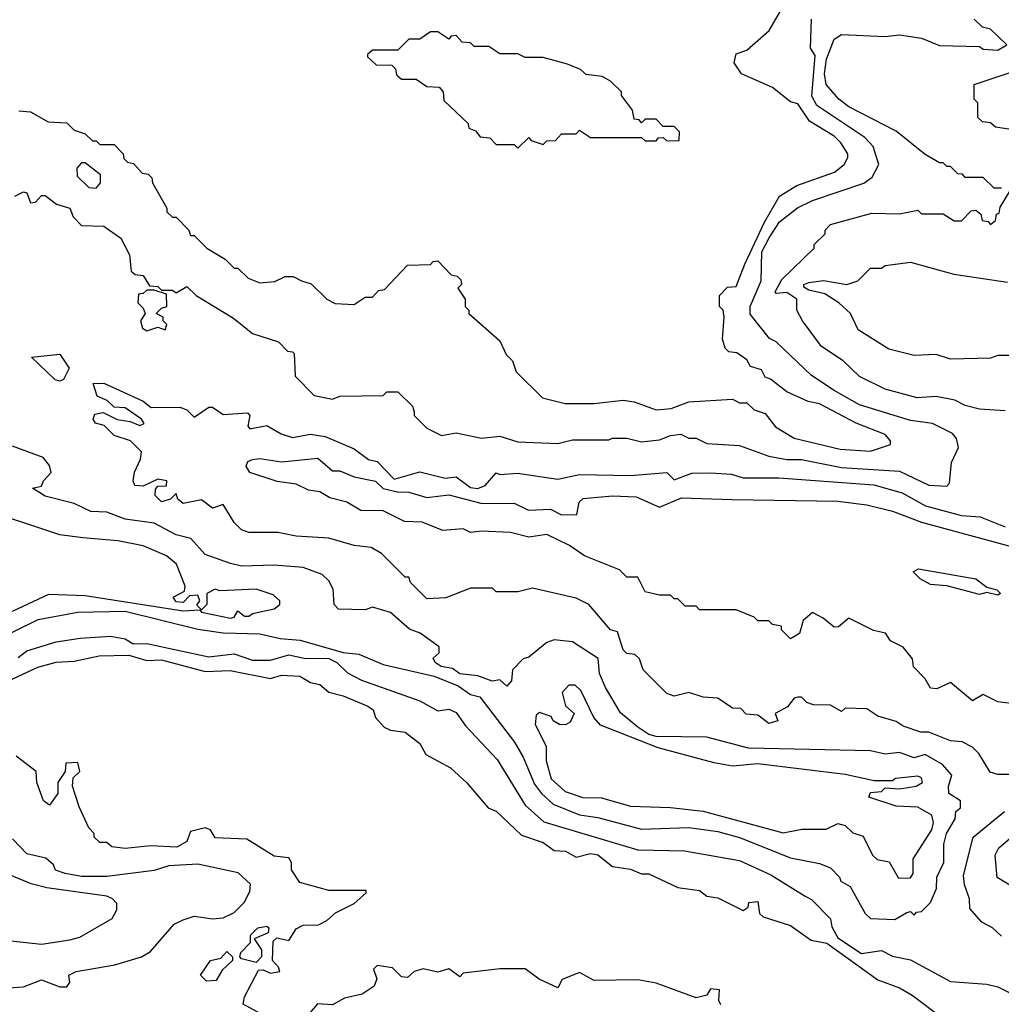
# Model space of a CAD drawing. Extents: x 2668140 to 2765664, y 823621 to 955240.
# Tile 168 of 256: x 2683615 to 2686315, y 889855 to 892564. Entities that reach past the tile are written whole.
import ezdxf

# ---------------------------------------------------------------- set-up
doc = ezdxf.new("R2010")
doc.units = 0

msp = doc.modelspace()

# ---------------------------------------------------------------- linework, layer by layer
at = {"layer": '0CON02XD'}
for points in [[(2683613, 892313), (2683645, 892310), (2683693, 892283), (2683745, 892280), (2683765, 892260), (2683795, 892250), (2683815, 892230), (2683825, 892230), (2683835, 892220), (2683875, 892220), (2683900, 892195), (2683901.7, 892181.7), (2683911.7, 892171.7), (2683928.3, 892168.3), (2683951.7, 892141.7), (2683968.3, 892138.3), (2683978.3, 892128.3), (2683980, 892115), (2684020, 892045), (2684020, 892035), (2684035, 892020), (2684045, 892020), (2684080, 891985), (2684085, 891970), (2684095, 891970), (2684130, 891935), (2684180, 891905), (2684205, 891880), (2684215, 891880), (2684243, 891853), (2684275, 891840), (2684317, 891843), (2684345, 891857.5), (2684367, 891857), (2684390, 891845), (2684417, 891837), (2684460, 891795), (2684483, 891783), (2684535, 891780), (2684565, 891800), (2684585, 891800), (2684601.7, 891818.3), (2684618.3, 891821.7), (2684681.7, 891888.3), (2684745, 891890), (2684751.7, 891898.3), (2684765, 891900), (2684801.7, 891861.7), (2684818.3, 891858.3), (2684828.3, 891848.3), (2684830, 891835), (2684820, 891825), (2684840, 891795), (2684840, 891775), (2684850, 891765), (2684850, 891755), (2684935, 891680), (2684953, 891643), (2684970, 891625), (2684980, 891595), (2685053, 891523), (2685115, 891507.5), (2685195, 891507.5), (2685275, 891516.7), (2685305, 891512.5), (2685365, 891490), (2685406.4, 891493.6), (2685455, 891512.5), (2685575, 891520), (2685595, 891510), (2685615, 891510), (2685635, 891490), (2685665, 891480), (2685693.6, 891443.6), (2685745, 891412.5), (2685871.7, 891381.7), (2685955, 891376.7), (2686010, 891395), (2686010, 891405), (2685995, 891422.5), (2685915, 891453.3), (2685815, 891506.7), (2685783.6, 891513.6), (2685725, 891540), (2685680, 891575), (2685665, 891580), (2685655, 891600), (2685625, 891610), (2685615, 891627.5), (2685587, 891647), (2685565, 891650), (2685555, 891660), (2685547.5, 891685), (2685552.5, 891745), (2685550, 891765), (2685540, 891775), (2685540, 891805), (2685561.7, 891828.3), (2685585, 891830), (2685609.3, 891890.7), (2685663.7, 892006.3), (2685705, 892078), (2685752.3, 892107.7), (2685855.9, 892144.1), (2685882.5, 892165), (2685892.5, 892185), (2685892.5, 892195), (2685873.3, 892225), (2685855, 892243.3), (2685786.7, 892285), (2685755, 892332.5), (2685735, 892337.5), (2685685, 892377.5), (2685600, 892415), (2685580, 892445), (2685585, 892470), (2685615, 892480), (2685676.4, 892533.6), (2685715, 892600)], [(2683601.7, 892078.3), (2683625, 892090), (2683635, 892087.5), (2683645, 892060), (2683658.3, 892061.7), (2683675, 892080), (2683685, 892080), (2683716.4, 892056.4), (2683752.5, 892045), (2683761.7, 892021.7), (2683785, 891997.5), (2683846.1, 891996.1), (2683893, 891963), (2683917, 891917), (2683921.7, 891871.7), (2683933, 891863), (2683955, 891860), (2683971.7, 891831.7), (2683995, 891830), (2684005, 891820), (2684035, 891820), (2684045, 891812.5), (2684075, 891830), (2684100, 891805), (2684203, 891743), (2684255, 891700), (2684327, 891677), (2684351.7, 891651.7), (2684365, 891650), (2684370, 891645), (2684373, 891583), (2684425, 891530), (2684475, 891520), (2684495, 891527.5), (2684615, 891530), (2684625, 891540), (2684655, 891540), (2684695, 891500), (2684700, 891485), (2684700, 891475), (2684735, 891440), (2684775, 891420), (2684815, 891427.5), (2684885, 891412.5), (2684935, 891417.5), (2684985, 891402.5), (2685095, 891397.5), (2685135, 891407.5), (2685235, 891407.5), (2685245, 891412.5), (2685285, 891412.5), (2685325, 891402.5), (2685375, 891407.5), (2685405, 891420), (2685433, 891423), (2685455, 891412.5), (2685475, 891412.5), (2685505, 891397.5), (2685595, 891392.5), (2685675, 891363.3), (2685725, 891353.8), (2685765, 891353.8), (2685875, 891332), (2686035, 891321.2), (2686115, 891283.3), (2686165, 891280), (2686171.7, 891288.3), (2686177.5, 891345), (2686197, 891387), (2686191.7, 891411.7), (2686180, 891425), (2686125, 891452.5), (2686065, 891461.2), (2685925, 891503.8), (2685855, 891543.3), (2685792.5, 891585), (2685695, 891677.5), (2685677, 891687), (2685623.9, 891753.9), (2685623.8, 891775), (2685653.8, 891845), (2685656.2, 891925), (2685676.4, 891963.6), (2685705, 892007.5), (2685753.9, 892046.1), (2685795, 892066.7), (2685936.1, 892113.9), (2685959.3, 892130.7), (2685977.5, 892165), (2685962.5, 892215), (2685939.5, 892239.5), (2685807.7, 892327.7), (2685793.2, 892353.2), (2685802.5, 892465), (2685790, 892485), (2685792.5, 892565)], [(2686315, 892100), (2686295, 892100), (2686265, 892130), (2686215, 892130), (2686208.3, 892138.3), (2686195, 892140), (2686175, 892160), (2686165, 892160), (2686155, 892170), (2686145, 892170), (2686105, 892192.5), (2686025, 892257.5), (2685895, 892323.8), (2685867.5, 892345), (2685832.5, 892385), (2685828.8, 892415), (2685834.3, 892455), (2685855, 892510), (2685875, 892523.3), (2685995, 892517.5), (2686035, 892522.5), (2686095, 892512.5), (2686145, 892492.5), (2686255, 892490), (2686265, 892482.5), (2686305, 892480), (2686330, 892495), (2686285, 892537.5), (2686263, 892543), (2686240, 892565)], [(2684985, 892210), (2685015, 892240), (2685021.7, 892231.7), (2685055, 892220), (2685065, 892230), (2685088.3, 892231.7), (2685105, 892250), (2685145, 892250), (2685155, 892260), (2685185, 892240), (2685325, 892240), (2685335, 892230), (2685365, 892230), (2685371.7, 892238.3), (2685385, 892240), (2685395, 892230), (2685428.3, 892231.7), (2685430, 892255), (2685415, 892270), (2685385, 892270), (2685365, 892290), (2685335, 892290), (2685325, 892280), (2685318.3, 892288.3), (2685305, 892290), (2685300, 892315), (2685270, 892355), (2685270, 892365), (2685240, 892395), (2685217, 892407), (2685173, 892413), (2685157, 892427), (2685121.7, 892441.7), (2685055, 892460), (2685005, 892460), (2684985, 892470), (2684935, 892470), (2684905, 892490), (2684865, 892490), (2684855, 892500), (2684831.7, 892501.7), (2684815, 892520), (2684801.7, 892518.3), (2684795, 892510), (2684765, 892530), (2684745, 892530), (2684715, 892510), (2684685, 892510), (2684655, 892480), (2684585, 892480), (2684571.7, 892468.3), (2684571.7, 892461.7), (2684595, 892440), (2684638.3, 892438.3), (2684648.3, 892428.3), (2684651.7, 892411.7), (2684665, 892400), (2684705, 892400), (2684735, 892380), (2684768.3, 892378.3), (2684780, 892365), (2684781.7, 892341.7), (2684848.3, 892278.3), (2684850, 892265), (2684868.3, 892258.3), (2684881.7, 892241.7), (2684908.3, 892238.3), (2684925, 892220), (2684975, 892220), (2684985, 892210)], [(2686335, 892262.5), (2686298.3, 892268.3), (2686285, 892280), (2686263, 892283), (2686250, 892295), (2686250, 892335), (2686240, 892345), (2686240, 892385), (2686355.9, 892424.1)], [(2683825, 892100), (2683837.5, 892115), (2683837, 892137), (2683795, 892170), (2683785, 892170), (2683772.5, 892155), (2683773, 892133), (2683805, 892102.5), (2683825, 892100)], [(2686325, 891487.5), (2686255, 891492.5), (2686215, 891502.5), (2686187, 891517), (2686135, 891526.7), (2686083.6, 891523.6), (2685995, 891547.5), (2685925, 891582.5), (2685880, 891625), (2685820, 891665), (2685767.5, 891735), (2685752.5, 891765), (2685752.5, 891795), (2685725, 891813.3), (2685695, 891810), (2685692.5, 891815), (2685710.7, 891849.3), (2685800, 891935), (2685800, 891945), (2685830, 891975), (2685830, 891985), (2685845, 892000), (2685958.3, 892031.7), (2686035, 892030), (2686085, 892040), (2686095, 892030), (2686155, 892030), (2686185, 892010), (2686205, 892010), (2686231.7, 892038.3), (2686245, 892040), (2686258.3, 892028.3), (2686261.7, 892011.7), (2686278.3, 892008.3), (2686285, 892000), (2686298.3, 892011.7), (2686301.7, 892028.3), (2686308.3, 892031.7), (2686311.7, 892048.3), (2686340, 892095)], [(2686395, 891640), (2686305, 891640), (2686285, 891632.5), (2686175, 891630), (2686135, 891642.5), (2686075, 891640), (2686005, 891657.5), (2685920.7, 891710.7), (2685900, 891755), (2685867.5, 891785), (2685829.1, 891809.1), (2685785, 891819.2), (2685771.7, 891828.3), (2685771.2, 891835), (2685785, 891840.8), (2685825.8, 891845.8), (2685890, 891835), (2685920, 891845), (2685955, 891880), (2685985, 891880), (2685995, 891887.5), (2686065, 891896.7), (2686183.6, 891863.6), (2686331.7, 891841.7)], [(2683965, 891707.5), (2683995, 891717.5), (2684015, 891710), (2684020, 891725), (2684010, 891735), (2684010, 891745), (2683990, 891755), (2684005, 891770), (2684020, 891775), (2684018.3, 891808.3), (2683985, 891820), (2683965, 891820), (2683955, 891810), (2683941.7, 891808.3), (2683940, 891785), (2683955, 891770), (2683960, 891755), (2683947.5, 891735), (2683952.5, 891715), (2683965, 891707.5)], [(2683725, 891568.8), (2683712.7, 891572.7), (2683647.5, 891635), (2683725, 891643.3), (2683750.8, 891605), (2683735, 891573.8), (2683725, 891568.8)], [(2685692.5, 890655), (2685700, 890635), (2685675, 890627.5), (2685645, 890650), (2685613, 890653), (2685598.3, 890668.3), (2685575, 890670), (2685535, 890697.5), (2685495, 890700), (2685455, 890712.5), (2685415, 890702.5), (2685395, 890710), (2685330, 890775), (2685320, 890805), (2685307, 890817), (2685285, 890820), (2685275, 890830), (2685259.3, 890879.3), (2685240, 890885), (2685180, 890955), (2685145, 890972.5), (2685025, 891000), (2684985, 890990), (2684925, 890990), (2684915, 891000), (2684855, 891000), (2684787, 890973), (2684735, 890970), (2684690, 891015), (2684685, 891030), (2684675, 891030), (2684610, 891095), (2684581.7, 891111.7), (2684535, 891117.5), (2684465, 891137.5), (2684375, 891142.5), (2684325, 891152.5), (2684245, 891152.5), (2684225, 891160), (2684205, 891180), (2684175, 891230), (2684145, 891220), (2684115, 891242.5), (2684065, 891232.5), (2684050, 891245), (2684045, 891260), (2684030, 891245), (2684005, 891237.5), (2683987.5, 891255), (2683988.3, 891271.7), (2683995, 891280), (2684018.3, 891281.7), (2684020, 891295), (2683995, 891300), (2683955, 891280), (2683932, 891282), (2683926.7, 891295), (2683930.7, 891319.3), (2683947.5, 891355), (2683950, 891375), (2683920, 891405), (2683875, 891420), (2683847, 891447), (2683823.6, 891453.6), (2683817.5, 891465), (2683821.2, 891478.8), (2683845, 891483.3), (2683883.3, 891463.3), (2683918.6, 891458.6), (2683945, 891447.5), (2683957, 891453), (2683950, 891465), (2683905.5, 891495.5), (2683875, 891498), (2683855.6, 891515.6), (2683827.9, 891527.9), (2683817, 891563), (2683846.4, 891563.6), (2683955, 891513.8), (2683977, 891497), (2684055, 891497.5), (2684075, 891490), (2684095, 891470), (2684135, 891497.5), (2684145, 891497.5), (2684175, 891477.5), (2684241.7, 891481.7), (2684247.5, 891475), (2684242.5, 891445), (2684248.3, 891438.3), (2684295, 891447.5), (2684334.1, 891424.1), (2684365, 891414), (2684415, 891423.3), (2684455, 891416.7), (2684535, 891383.3), (2684574.1, 891354.1), (2684598.3, 891348.3), (2684645, 891300), (2684715, 891320), (2684785, 891302), (2684815, 891306.2), (2684855, 891276.7), (2684875, 891274), (2684895, 891282.5), (2684925, 891316.7), (2684935, 891312.5), (2684983.6, 891316.4), (2685095, 891300), (2685155, 891312.5), (2685295, 891310), (2685395, 891317.5), (2685415, 891297.5), (2685463.6, 891316.4), (2685515, 891316.7), (2685573, 891313), (2685605, 891303.3), (2685703, 891303), (2685963.6, 891283.6), (2686041.7, 891261.7), (2686106.1, 891226.1), (2686205, 891200), (2686256.1, 891196.1), (2686325, 891168.8)], [(2685315, 890617.5), (2685267, 890657), (2685226.4, 890726.4), (2685210, 890765), (2685205.8, 890805.8), (2685135, 890852.5), (2685085, 890857.5), (2685065, 890850), (2685015, 890810), (2685000, 890805), (2684970, 890775), (2684967.5, 890745), (2684955, 890730), (2684935, 890747.5), (2684914.1, 890744.1), (2684875, 890758.8), (2684825, 890763.8), (2684805, 890778.8), (2684774.2, 890784.2), (2684757.5, 890795), (2684752.5, 890807.5), (2684768.3, 890821.7), (2684768.3, 890838.3), (2684716.1, 890876.1), (2684687, 890887), (2684635, 890932.5), (2684585, 890947.5), (2684565, 890940), (2684491.7, 890941.7), (2684480, 890955), (2684477, 890997), (2684465, 891020), (2684447, 891037), (2684395, 891056.7), (2684315, 891063.3), (2684225, 891060), (2684195, 891067.5), (2684125, 891092.5), (2684086.1, 891136.1), (2684045, 891146.7), (2683985, 891178.8), (2683905, 891190), (2683855, 891208.8), (2683810.7, 891210.7), (2683765, 891232.5), (2683685, 891252.5), (2683650, 891275), (2683675, 891280), (2683680, 891295), (2683701.7, 891318.3), (2683697, 891337), (2683679.3, 891359.3), (2683595, 891390)], [(2686365, 890680), (2686305, 890686.7), (2686265, 890707.5), (2686235, 890690), (2686175, 890740), (2686137, 890723), (2686120, 890725), (2686105, 890750), (2686073, 890783), (2686070, 890805), (2686045, 890837.5), (2686010, 890855), (2685996.1, 890876.1), (2685963, 890883), (2685895, 890917.5), (2685867, 890893), (2685855, 890892.5), (2685825, 890917.5), (2685795, 890932.5), (2685769.3, 890910.7), (2685760, 890875), (2685735, 890860), (2685710, 890885), (2685710, 890895), (2685685, 890900), (2685675, 890910), (2685645, 890910), (2685635, 890920), (2685585, 890940), (2685485, 890940), (2685475, 890950), (2685445, 890950), (2685425, 890970), (2685415, 890970), (2685405, 890980), (2685375, 890980), (2685335, 890990), (2685315, 891030), (2685285, 891030), (2685265, 891050), (2685168.3, 891088.3), (2685127, 891117), (2685065, 891147.5), (2685015, 891140), (2684965, 891152.5), (2684885, 891156.7), (2684855, 891152.5), (2684835, 891162.5), (2684778.3, 891158.3), (2684721.7, 891181.7), (2684673, 891183), (2684615, 891212.5), (2684553.6, 891213.6), (2684515, 891236.7), (2684468, 891248), (2684440, 891265), (2684409.5, 891269.5), (2684375, 891286), (2684323, 891293), (2684248.3, 891318.3), (2684237.5, 891335), (2684242.2, 891347.8), (2684255, 891354), (2684275, 891356.7), (2684335, 891347.5), (2684435, 891357.5), (2684475, 891322.5), (2684495, 891322.5), (2684535, 891306.2), (2684593.9, 891293.9), (2684614.3, 891274.3), (2684654.4, 891264.4), (2684685, 891263.8), (2684735, 891249.4), (2684795, 891256.2), (2684886.9, 891233.1), (2684975, 891233.8), (2685014.4, 891214.4), (2685075, 891216.7), (2685105, 891201.4), (2685147.5, 891202.5), (2685153.6, 891236.4), (2685165, 891246.7), (2685245, 891253.3), (2685310.7, 891250.7), (2685375, 891222.5), (2685435, 891248), (2685574.1, 891244.1), (2685865, 891238.8), (2685945, 891228.8), (2686015, 891211.2), (2686095, 891181.2), (2686345, 891113.8)], [(2683788.3, 891138.3), (2683725, 891146.7), (2683495, 891222.5)], [(2683595, 890936.7), (2683695, 890983.3), (2683795, 890979.4), (2684065, 890937.5), (2684110, 890940), (2684115, 890933.3), (2684195, 890917.5), (2684205, 890920), (2684215, 890937.5), (2684233, 890923), (2684245, 890922.5), (2684255, 890930), (2684315, 890942.5), (2684330, 890955), (2684330, 890965), (2684311.7, 890981.7), (2684265, 890996.7), (2684165, 890992.5), (2684153, 890997), (2684130, 890985), (2684130, 890955), (2684115, 890940), (2684102.5, 890952.5), (2684110, 890965), (2684105, 890980), (2684081.7, 890978.3), (2684065, 890960), (2684045, 890962.5), (2684037.5, 890975), (2684068.3, 890991.7), (2684070, 891005), (2684046.1, 891066.1), (2684018.3, 891088.3), (2683955, 891116.2), (2683885, 891130), (2683788.3, 891138.3)], [(2686305, 890980), (2686275, 890987.5), (2686255, 890982.5), (2686165, 891005.8), (2686120, 891010), (2686091.2, 891025), (2686072.5, 891045), (2686086.7, 891053.3), (2686245, 891025.8), (2686275, 891002.5), (2686302.5, 890995), (2686312.5, 890985), (2686305, 890980)], [(2683455, 890810), (2683666.1, 890913.9), (2683775, 890933.3), (2683905, 890936.2), (2684105, 890886.7), (2684175, 890876.7), (2684275.8, 890874.2), (2684331.1, 890861.1), (2684386.6, 890856.6), (2684505, 890823.1), (2684547.9, 890817.9), (2684615, 890790), (2684755, 890758), (2684821.2, 890731.2), (2684855, 890706.7), (2684880.7, 890700.7), (2684976.1, 890576.1), (2685000, 890535), (2685030.5, 890460.5), (2685050, 890435), (2685082.5, 890405), (2685155, 890376.2), (2685205, 890368.8), (2685325, 890336.2), (2685455, 890341.2), (2685535, 890330), (2685595, 890313.3), (2685735, 890257.5), (2685815, 890242.5), (2685845, 890230), (2685870, 890205), (2685873.6, 890193.6), (2685899.3, 890179.3), (2685940, 890105), (2685955, 890091.2), (2686021.7, 890088.3), (2686055, 890107.5), (2686065, 890110), (2686075, 890100), (2686081.7, 890108.3), (2686095, 890110), (2686120, 890135), (2686136.4, 890173.6), (2686137.5, 890205), (2686156.2, 890245), (2686156.7, 890295), (2686164, 890325), (2686187.5, 890365), (2686190, 890385), (2686202.5, 890395), (2686202.5, 890415), (2686170, 890435), (2686169.2, 890455), (2686178.8, 890485), (2686152.5, 890515), (2686105, 890542.5), (2686075, 890533.3), (2686035, 890547.5), (2685995, 890543.3), (2685955, 890552.5), (2685619.3, 890559.3), (2685505, 890590), (2685365, 890592), (2685345, 890596.7), (2685315, 890617.5)], [(2683610.7, 890809.3), (2683635, 890827.5), (2683715, 890852.5), (2683781.7, 890861.7), (2683865, 890867.5), (2683905, 890860), (2683927, 890847), (2683965, 890847.5), (2684135, 890811.2), (2684205, 890818.8), (2684255, 890802), (2684305, 890801.2), (2684355, 890816.7), (2684397, 890807), (2684465, 890806), (2684487.5, 890795), (2684516.4, 890766.4), (2684555, 890746.7), (2684715, 890690), (2684765, 890662.5), (2684795, 890666.7), (2684815, 890657.5), (2684840.7, 890620.7), (2684928.3, 890528.3), (2685005, 890402.5), (2685056.4, 890356.4), (2685315, 890280), (2685443, 890277), (2685595, 890250), (2685680.7, 890210.7), (2685775, 890152.5), (2685793, 890143), (2685845, 890090), (2685848.3, 890068.3), (2685865, 890037.5), (2685930, 889995), (2685985, 890002.5), (2686015, 889987.5), (2686065, 889977.5), (2686175, 889917.5), (2686275, 889910), (2686305, 889902.5), (2686365, 889872.5)], [(2683525, 890717.5), (2683665, 890782), (2683715, 890796), (2683765, 890798.8), (2683833.6, 890813.6), (2683915, 890815.7), (2683965, 890800.8), (2684005, 890802.5), (2684125, 890770), (2684193.6, 890773.6), (2684305, 890751.2), (2684335, 890760), (2684385, 890758), (2684415, 890740), (2684440, 890735), (2684465, 890713.3), (2684505, 890703.3), (2684572.5, 890675), (2684587.5, 890665), (2684593.9, 890643.9), (2684617.7, 890617.7), (2684635, 890608.8), (2684675, 890603.3), (2684715, 890572.5), (2684732, 890542), (2684800, 890505), (2684844.3, 890464.3), (2684903.8, 890395), (2684925.8, 890385.8), (2684995, 890320), (2685055, 890300), (2685085, 890278), (2685115.8, 890275.8), (2685145, 890260), (2685185, 890270), (2685205, 890266.2), (2685245, 890233.8), (2685295, 890226.7), (2685325, 890213.3), (2685345, 890213.3), (2685425, 890176.2), (2685485, 890167.5), (2685505, 890152.5), (2685535, 890147.5), (2685605, 890112.5), (2685618.3, 890121.7), (2685620, 890135), (2685645, 890137.5), (2685650, 890105), (2685660, 890095), (2685735, 890071.2), (2685791.3, 890031.3), (2685835, 890022.9), (2685975, 889922), (2686035, 889900), (2686069.7, 889879.7), (2686155, 889816)], [(2686031.7, 890201.7), (2686065, 890202.5), (2686072.5, 890215), (2686072.5, 890255), (2686123.3, 890335), (2686128, 890355), (2686123.3, 890375), (2686085, 890397.5), (2686025, 890400), (2685950, 890425), (2685955, 890437.5), (2685985, 890440), (2685995, 890450), (2686035, 890447.5), (2686080, 890455), (2686097.5, 890465), (2686095, 890477.5), (2686085, 890482.5), (2686023.6, 890476.4), (2686015, 890470), (2685965, 890470), (2685885, 890486.7), (2685645, 890516), (2685575, 890510), (2685525, 890518.8), (2685370.7, 890560.7), (2685212.5, 890622.5), (2685194.2, 890644.2), (2685158.3, 890718.3), (2685143, 890733), (2685125, 890732.5), (2685107, 890713), (2685116.4, 890676.4), (2685140, 890655), (2685129.3, 890630.7), (2685116.4, 890623.6), (2685100, 890625), (2685082.5, 890635), (2685076.7, 890646.7), (2685045, 890657.5), (2685035, 890650), (2685032.5, 890625), (2685062.5, 890565), (2685063.3, 890525), (2685076.7, 890475), (2685115, 890440), (2685163.8, 890423.8), (2685215, 890423.3), (2685295, 890400), (2685405, 890396.7), (2685495, 890386), (2685715, 890326.7), (2685766.4, 890336.4), (2685833, 890337), (2685865, 890352.5), (2685885, 890346.7), (2685906.4, 890326.4), (2685935, 890317.5), (2685960, 890265), (2685973, 890253), (2686006.4, 890246.4), (2686031.7, 890201.7)], [(2686345, 890486.7), (2686305, 890486.7), (2686283.8, 890493.8), (2686252.5, 890545), (2686235, 890562.5), (2686207, 890577), (2686175, 890580), (2686115, 890603.8), (2686093.6, 890603.6), (2686045, 890620), (2686025, 890632.5), (2685975, 890647.5), (2685945, 890667.5), (2685885, 890670), (2685875, 890660), (2685845, 890677.5), (2685798.3, 890678.3), (2685780, 890685), (2685765, 890700), (2685755, 890700), (2685745, 890697.5), (2685726.7, 890673.3), (2685692.5, 890655)], [(2684278.3, 889828.3), (2684230, 889855), (2684233.3, 889875), (2684271.7, 889948.3), (2684285, 889950), (2684305, 889940), (2684330, 889945), (2684327, 889957), (2684310, 889975), (2684311.7, 890028.3), (2684322.5, 890037.5), (2684355, 890030), (2684375, 890062.5), (2684395, 890072.5), (2684437, 890073), (2684460, 890085), (2684483.3, 890106.7), (2684535, 890132.5), (2684568.3, 890161.7), (2684568.3, 890168.3), (2684465, 890167.5), (2684385, 890190), (2684362.5, 890225), (2684362.5, 890245), (2684355, 890257.5), (2684315, 890262.5), (2684239.3, 890309.3), (2684153, 890313), (2684140, 890335), (2684125, 890340), (2684085, 890330), (2684075, 890302.5), (2684047, 890287), (2683975, 890291.2), (2683905, 890283.3), (2683868.3, 890288.3), (2683855, 890300), (2683835, 890300), (2683820, 890315), (2683820, 890325), (2683805, 890340), (2683778.3, 890398.3), (2683760, 890455), (2683761.7, 890478.3), (2683780, 890495), (2683775, 890520), (2683741.7, 890518.3), (2683740, 890495), (2683720, 890465), (2683720, 890435), (2683697, 890403), (2683680, 890415), (2683662.5, 890465), (2683660, 890495), (2683605, 890537.5)], [(2686315, 890042.5), (2686290, 890065), (2686260.7, 890080.7), (2686228.3, 890118.3), (2686227.5, 890145), (2686213.6, 890183.6), (2686210.7, 890209.3), (2686237.5, 890315), (2686323.3, 890385)], [(2683475, 889892.5), (2683625, 889902.5), (2683675, 889922.5), (2683725, 889902.5), (2683745, 889902.5), (2683752.5, 889915), (2683750, 889935), (2683770, 889945), (2683876.4, 889963.6), (2683950, 889985), (2683975, 890000), (2684040, 890075), (2684065, 890087.5), (2684095, 890097.5), (2684145, 890090), (2684175, 890092.5), (2684205, 890107.5), (2684232.5, 890135), (2684247.5, 890165), (2684250, 890185), (2684216.1, 890216.1), (2684105, 890240), (2684025, 890236.2), (2683985, 890223.3), (2683855, 890206.2), (2683785, 890206.7), (2683740, 890215), (2683713.9, 890223.9), (2683708.3, 890238.3), (2683687, 890257), (2683635, 890268.8), (2683595, 890310)], [(2686355, 890172.5), (2686303.6, 890203.6), (2686297.5, 890265), (2686307.5, 890285), (2686345, 890317.5)], [(2683565, 890032.5), (2683675, 890020), (2683752.5, 890032.5), (2683780.7, 890039.3), (2683869.3, 890090.7), (2683882.5, 890115), (2683881.7, 890131.7), (2683870, 890145), (2683855, 890152.5), (2683690, 890175), (2683646.1, 890186.1), (2683565, 890220)], [(2684265, 889970), (2684225, 889980), (2684220, 889985), (2684223, 889997), (2684250, 890025), (2684250, 890045), (2684270, 890065), (2684295, 890070), (2684300, 890065), (2684298.3, 890051.7), (2684260, 890035), (2684280, 890005), (2684280, 889985), (2684265, 889970)], [(2684128.3, 889918.3), (2684112.5, 889935), (2684140, 889975), (2684168.3, 889981.7), (2684185, 890000), (2684200, 889985), (2684200, 889975), (2684171.7, 889948.3), (2684155, 889920), (2684128.3, 889918.3)], [(2685543.6, 889853.6), (2685537.5, 889865), (2685540, 889895), (2685515, 889897.5), (2685505, 889880), (2685475, 889872.5), (2685365, 889912.5), (2685315, 889922.5), (2685195, 889920), (2685155, 889942.5), (2685107, 889923), (2685095, 889900), (2685043.9, 889923.9), (2685005, 889952.5), (2684935, 889952.5), (2684835, 889940), (2684825, 889930), (2684795, 889952.5), (2684765, 889943.3), (2684725, 889952.5), (2684700, 889945), (2684681.7, 889928.3), (2684665, 889930), (2684640, 889955), (2684598.3, 889961.7), (2684588.3, 889951.7), (2684597.5, 889925), (2684590, 889905), (2684557, 889883), (2684508.3, 889871.7), (2684475, 889853.3), (2684433.8, 889856.2), (2684407.5, 889825)]]:
    msp.add_lwpolyline(points, dxfattribs=at)

doc.saveas('drawing.dxf')
